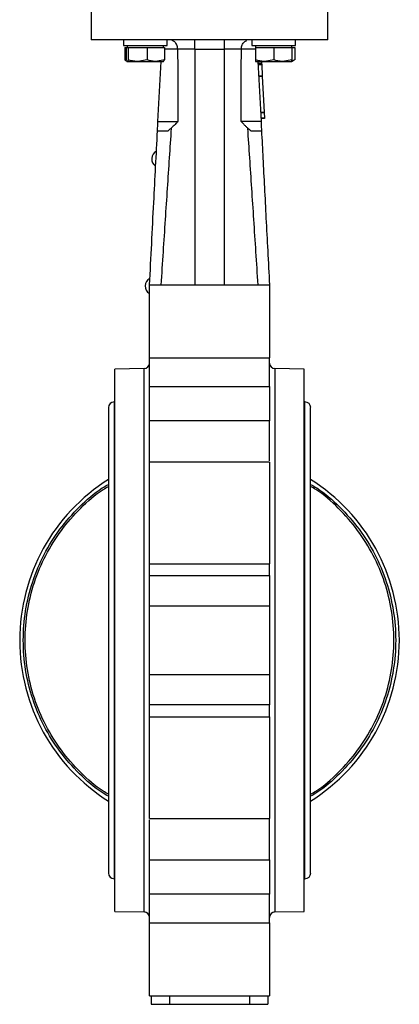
# Model space of a CAD drawing. Header units: millimetres. Extents: x 346 to 1849, y -14 to 1262.
# Tile 5 of 56: x 921 to 1025, y 325 to 595. Entities that reach past the tile are written whole.
import ezdxf

# ---------------------------------------------------------------- set-up
doc = ezdxf.new("R2010")
doc.units = ezdxf.units.MM

msp = doc.modelspace()

# ---------------------------------------------------------------- linework, layer by layer
at = {"color": 7, "linetype": 'Continuous', "lineweight": 25}
for p, q in [((940.68, 600.85), (940.68, 589.85)), ((1005.68, 589.85), (1005.68, 600.85)), ((949.5, 589.85), (949.5, 588.25)), ((961.5, 588.25), (961.5, 589.85)), ((984.86, 589.85), (984.86, 588.25)), ((996.86, 588.25), (996.86, 589.85)), ((949.5, 588.25), (961.5, 588.25)), ((949.93, 587.75), (949.93, 584.32)), ((949.93, 587.75), (950.24, 587.75)), ((950.24, 587.75), (950.24, 584.32)), ((950.24, 587.75), (950.52, 587.75)), ((950.5, 588.25), (950.5, 587.75)), ((950.52, 587.75), (950.8, 587.75)), ((950.8, 587.75), (950.8, 584.32)), ((950.8, 587.75), (953.43, 587.75)), ((953.43, 587.75), (956.06, 587.75)), ((956.06, 587.75), (956.06, 584.32)), ((956.06, 587.75), (958.41, 587.75)), ((958.41, 587.75), (960.76, 587.75)), ((960.5, 587.75), (960.5, 588.25)), ((960.76, 587.75), (960.76, 584.32)), ((969.18, 587.24), (969.18, 522.5)), ((969.18, 587.24), (977.18, 587.24)), ((977.18, 587.24), (977.18, 522.5)), ((984.86, 588.25), (996.86, 588.25)), ((985.86, 588.25), (985.86, 587.75)), ((985.86, 587.75), (985.86, 584.32)), ((985.86, 587.75), (988.36, 587.75)), ((988.36, 587.75), (990.86, 587.75)), ((990.86, 587.75), (990.86, 584.32)), ((990.86, 587.75), (993.36, 587.75)), ((993.36, 587.75), (995.86, 587.75)), ((995.86, 587.75), (995.86, 588.25)), ((995.86, 587.75), (996.61, 587.75)), ((995.86, 587.75), (995.86, 584.32)), ((996.61, 587.75), (996.61, 584.32)), ((950.12, 584.28), (949.93, 584.32)), ((949.93, 584.32), (950.33, 584.08)), ((956.06, 584.32), (953.43, 583.87)), ((960.76, 584.32), (958.41, 583.87)), ((990.86, 584.32), (988.36, 583.87)), ((995.86, 584.32), (993.36, 583.87)), ((950.48, 583.89), (950.5, 583.87)), ((950.52, 583.87), (953.43, 583.87)), ((953.43, 583.87), (958.41, 583.87)), ((958.41, 583.87), (960.5, 583.87)), ((959.01, 567.35), (959.87, 583.87)), ((960.5, 583.87), (960.52, 583.89)), ((985.86, 583.87), (988.36, 583.87)), ((986.49, 583.87), (987.34, 567.35)), ((987.52, 583.34), (986.52, 583.29)), ((987.53, 583.14), (986.53, 583.08)), ((987.54, 582.93), (986.54, 582.88)), ((987.49, 583.87), (987.52, 583.34)), ((987.52, 583.34), (987.53, 583.14)), ((987.53, 583.14), (987.54, 582.93)), ((987.54, 582.93), (987.69, 579.91)), ((988.36, 583.87), (993.36, 583.87)), ((993.36, 583.87), (995.86, 583.87)), ((996.42, 584.25), (995.86, 584.05)), ((995.86, 583.87), (996.44, 584.21)), ((987.69, 579.91), (986.7, 579.86)), ((987.7, 579.71), (986.71, 579.65)), ((987.69, 579.91), (987.7, 579.71)), ((987.7, 579.71), (988.21, 569.92)), ((988.21, 569.92), (987.21, 569.87)), ((988.22, 569.72), (987.22, 569.67)), ((988.29, 568.36), (987.29, 568.31)), ((988.3, 568.16), (987.3, 568.1)), ((988.21, 569.92), (988.22, 569.72)), ((988.22, 569.72), (988.29, 568.36)), ((988.29, 568.36), (988.3, 568.16)), ((958.88, 564.85), (961.8, 564.85)), ((984.56, 564.85), (987.47, 564.85)), ((956.68, 522.5), (989.68, 522.5)), ((956.68, 502.45), (989.68, 502.45)), ((956.68, 494.55), (956.68, 502.45)), ((989.68, 494.55), (989.68, 502.45)), ((955.2, 499.49), (947.18, 499.35)), ((947.18, 350.35), (947.18, 499.35)), ((999.18, 499.35), (991.15, 499.49)), ((999.18, 424.85), (999.18, 499.35)), ((956.68, 494.55), (989.68, 494.55)), ((947.18, 490.35), (946.93, 490.35)), ((999.43, 490.35), (999.18, 490.35)), ((945.36, 488.78), (945.36, 360.92)), ((1000.99, 360.92), (1000.99, 488.78)), ((989.68, 485.18), (956.68, 485.18)), ((989.68, 473.79), (956.68, 473.79)), ((956.68, 445.9), (989.68, 445.9)), ((956.68, 442.62), (956.68, 445.9)), ((989.68, 442.62), (989.68, 445.9)), ((956.68, 442.62), (989.68, 442.62)), ((989.68, 434.25), (956.68, 434.25)), ((999.18, 350.35), (999.18, 424.85)), ((956.68, 415.45), (989.68, 415.45)), ((989.68, 407.08), (956.68, 407.08)), ((956.68, 403.8), (956.68, 407.08)), ((989.68, 403.8), (989.68, 407.08)), ((956.68, 403.8), (989.68, 403.8)), ((956.68, 375.91), (989.68, 375.91)), ((956.68, 364.52), (989.68, 364.52)), ((946.93, 359.35), (947.18, 359.35)), ((999.18, 359.35), (999.43, 359.35)), ((989.68, 355.15), (956.68, 355.15)), ((956.68, 347.25), (956.68, 355.15)), ((989.68, 347.25), (989.68, 355.15)), ((947.18, 350.35), (955.2, 350.21)), ((991.15, 350.21), (999.18, 350.35)), ((956.68, 347.25), (989.68, 347.25)), ((956.68, 327.2), (989.68, 327.2)), ((957.18, 327.2), (957.18, 324.85)), ((957.18, 324.85), (962.18, 324.85)), ((962.18, 327.2), (962.18, 324.85)), ((962.18, 324.85), (984.18, 324.85)), ((984.18, 327.2), (984.18, 324.85)), ((984.18, 324.85), (989.18, 324.85)), ((989.18, 327.2), (989.18, 324.85))]:
    msp.add_line(p, q, dxfattribs=at)
at = {"color": 8, "linetype": 'Continuous', "lineweight": 25}
for p, q in [((960.76, 587.35), (964.4, 587.35)), ((981.95, 587.35), (985.86, 587.35)), ((955.2, 424.85), (955.2, 499.49)), ((991.15, 499.49), (991.15, 350.21)), ((946.93, 490.35), (946.93, 424.85)), ((999.43, 424.85), (999.43, 490.35)), ((946.93, 424.85), (946.93, 359.35)), ((955.2, 350.21), (955.2, 424.85)), ((999.43, 359.35), (999.43, 424.85))]:
    msp.add_line(p, q, dxfattribs=at)
at = {"color": 7, "linetype": 'Continuous', "lineweight": 25}
for centre, radius, start, end in [((959.68, 557.07), 2.4, 117.5261, 176.4414), ((959.68, 557.12), 2.4, 177.6309, 236.3746), ((957.87, 522.17), 2.4, 177.6309, 239.4759), ((957.87, 522.12), 2.4, 117.5261, 176.4414), ((955.18, 500.99), 1.5, 271, 0), ((991.18, 500.99), 1.5, 180, 269), ((946.93, 488.78), 1.57, 90, 180), ((999.43, 488.78), 1.57, 0, 90), ((973.18, 424.85), 52.2, 122.2007, 237.7993), ((973.18, 424.85), 52.2, 302.2007, 57.7993), ((946.93, 360.92), 1.57, 180, 270), ((999.43, 360.92), 1.57, 270, 0), ((955.18, 348.71), 1.5, 0, 89), ((991.18, 348.71), 1.5, 91, 180)]:
    msp.add_arc(centre, radius, start, end, dxfattribs=at)
for points, knots in [([(1005.68, 589.85), (1005.68, 589.85), (1005.47, 589.85), (1004.64, 589.85), (1004.02, 589.85), (1002.39, 589.85), (1001.38, 589.85), (999.02, 589.85), (997.66, 589.85), (994.65, 589.85), (993, 589.85), (989.47, 589.85), (987.58, 589.85), (983.65, 589.85), (981.6, 589.85), (977.43, 589.85), (975.31, 589.85), (971.05, 589.85), (968.92, 589.85), (964.75, 589.85), (962.71, 589.85), (958.78, 589.85), (956.89, 589.85), (953.35, 589.85), (951.7, 589.85), (948.69, 589.85), (947.34, 589.85), (944.97, 589.85), (943.97, 589.85), (942.34, 589.85), (941.72, 589.85), (940.89, 589.85), (940.68, 589.85), (940.68, 589.85)], [0, 0, 0, 0, 0.0625, 0.0625, 0.125, 0.125, 0.1875, 0.1875, 0.25, 0.25, 0.3125, 0.3125, 0.375, 0.375, 0.4375, 0.4375, 0.5, 0.5, 0.5625, 0.5625, 0.625, 0.625, 0.6875, 0.6875, 0.75, 0.75, 0.8125, 0.8125, 0.875, 0.875, 0.9375, 0.9375, 1, 1, 1, 1]), ([(969.18, 587.24), (969.18, 587.57), (969.18, 587.91), (969.18, 588.54), (969.18, 588.83), (969.18, 589.32), (969.18, 589.52), (969.18, 589.78), (969.18, 589.85), (969.18, 589.85)], [0, 0, 0, 0, 0.25, 0.25, 0.5, 0.5, 0.75, 0.75, 1, 1, 1, 1]), ([(977.18, 589.85), (977.18, 589.85), (977.18, 589.85), (977.18, 589.83), (977.18, 589.81), (977.18, 589.79), (977.18, 589.75), (977.18, 589.7), (977.18, 589.61), (977.18, 589.42), (977.18, 589.09), (977.18, 588.69), (977.18, 588.31), (977.18, 587.99), (977.18, 587.74), (977.18, 587.49), (977.18, 587.32), (977.18, 587.24)], [0, 0, 0, 0, 0.036029, 0.071764, 0.107322, 0.142825, 0.178395, 0.214151, 0.250212, 0.375058, 0.500034, 0.62488, 0.749856, 0.812691, 0.874895, 0.937115, 1, 1, 1, 1]), ([(964.4, 587.35), (964.39, 587.53), (964.37, 587.9), (964.2, 588.43), (963.95, 588.89), (963.54, 589.36), (963.15, 589.55), (962.91, 589.66)], [0, 0, 0, 0, 0.16826, 0.33886, 0.515, 0.698626, 1, 1, 1, 1]), ([(964.4, 587.22), (964.42, 585.6), (964.44, 582.33), (964.47, 577.39), (964.49, 572.39), (964.49, 569.04), (964.5, 567.35)], [0, 0, 0, 0, 0.245276, 0.493702, 0.745277, 1, 1, 1, 1]), ([(969.18, 587.21), (968.95, 587.21), (968.5, 587.21), (967.82, 587.21), (967.14, 587.21), (966.45, 587.21), (965.77, 587.22), (965.09, 587.22), (964.63, 587.22), (964.4, 587.22)], [0, 0, 0, 0, 0.141381, 0.283255, 0.425623, 0.568482, 0.711831, 0.855671, 1, 1, 1, 1]), ([(981.95, 587.22), (981.72, 587.22), (981.27, 587.22), (980.59, 587.22), (979.9, 587.21), (979.22, 587.21), (978.54, 587.21), (977.86, 587.21), (977.4, 587.21), (977.18, 587.21)], [0, 0, 0, 0, 0.144213, 0.287976, 0.431287, 0.574146, 0.716552, 0.858503, 1, 1, 1, 1]), ([(981.86, 567.35), (981.86, 569.04), (981.87, 572.39), (981.89, 577.39), (981.92, 582.33), (981.94, 585.6), (981.95, 587.22)], [0, 0, 0, 0, 0.254757, 0.506343, 0.754758, 1, 1, 1, 1]), ([(981.95, 587.35), (981.96, 587.53), (981.99, 587.9), (982.15, 588.43), (982.41, 588.89), (982.82, 589.36), (983.2, 589.55), (983.44, 589.66)], [0, 0, 0, 0, 0.168259, 0.338864, 0.515013, 0.698653, 1, 1, 1, 1]), ([(981.95, 587.22), (981.95, 587.25), (981.95, 587.29), (981.95, 587.33), (981.95, 587.35)], [0, 0, 0, 0, 0.502361, 1, 1, 1, 1]), ([(950.52, 583.87), (950.45, 583.93), (950.35, 584), (950.26, 584.27), (950.24, 584.32)], [0, 0, 0, 0, 0.788999, 1, 1, 1, 1]), ([(950.8, 584.32), (950.73, 584.14), (950.64, 583.9), (950.55, 583.88), (950.52, 583.87)], [0, 0, 0, 0, 0.768151, 1, 1, 1, 1]), ([(953.43, 583.87), (953.37, 583.88), (952.48, 583.88), (951.61, 584.11), (950.8, 584.32)], [0, 0, 0, 0, 0.070201, 1, 1, 1, 1]), ([(958.41, 583.87), (958.35, 583.88), (957.56, 583.88), (956.78, 584.11), (956.06, 584.32)], [0, 0, 0, 0, 0.070201, 1, 1, 1, 1]), ([(960.48, 583.87), (960.5, 583.88), (960.59, 583.9), (960.69, 584.14), (960.76, 584.32)], [0, 0, 0, 0, 0.231849, 1, 1, 1, 1]), ([(988.36, 583.87), (988.3, 583.88), (987.45, 583.88), (986.62, 584.11), (985.86, 584.32)], [0, 0, 0, 0, 0.070201, 1, 1, 1, 1]), ([(985.86, 584.32), (985.86, 584.27), (985.86, 584), (985.86, 583.93), (985.86, 583.87)], [0, 0, 0, 0, 0.211001, 1, 1, 1, 1]), ([(993.36, 583.87), (993.3, 583.88), (992.45, 583.88), (991.62, 584.11), (990.86, 584.32)], [0, 0, 0, 0, 0.070201, 1, 1, 1, 1]), ([(995.86, 583.87), (995.86, 583.93), (995.86, 584), (995.86, 584.27), (995.86, 584.32)], [0, 0, 0, 0, 0.788999, 1, 1, 1, 1]), ([(958.88, 564.85), (958.89, 565.03), (958.91, 565.4), (958.94, 565.99), (958.98, 566.65), (959, 567.11), (959.01, 567.35)], [0, 0, 0, 0, 0.216324, 0.455086, 0.716307, 1, 1, 1, 1]), ([(959.01, 567.35), (959.8, 567.35), (960.54, 567.35), (961.87, 567.35), (962.45, 567.35), (963.42, 567.35), (963.8, 567.35), (964.33, 567.35), (964.47, 567.35), (964.5, 567.35)], [0, 0, 0, 0, 0.25, 0.25, 0.5, 0.5, 0.75, 0.75, 1, 1, 1, 1]), ([(962.64, 565.51), (962.46, 562.8), (962.09, 557.3), (961.54, 548.94), (960.97, 540.34), (960.4, 531.5), (960.02, 525.52), (959.82, 522.5)], [0, 0, 0, 0, 0.188993, 0.383489, 0.58349, 0.788993, 1, 1, 1, 1]), ([(962.64, 565.51), (962.56, 565.45), (962.42, 565.32), (962.21, 565.15), (962, 564.99), (961.87, 564.9), (961.8, 564.85)], [0, 0, 0, 0, 0.261771, 0.515227, 0.761044, 1, 1, 1, 1]), ([(964.5, 567.35), (964.31, 567.17), (963.96, 566.82), (963.47, 566.33), (963.03, 565.9), (962.76, 565.63), (962.64, 565.51)], [0, 0, 0, 0, 0.297128, 0.562928, 0.79726, 1, 1, 1, 1]), ([(983.72, 565.51), (983.55, 565.68), (983.17, 566.05), (982.55, 566.66), (982.1, 567.11), (981.86, 567.35)], [0, 0, 0, 0, 0.2773304, 0.6107682, 1, 1, 1, 1]), ([(987.34, 567.35), (986.55, 567.35), (985.81, 567.35), (984.49, 567.35), (983.9, 567.35), (982.94, 567.35), (982.56, 567.35), (982.03, 567.35), (981.88, 567.35), (981.86, 567.35)], [0, 0, 0, 0, 0.25, 0.25, 0.5, 0.5, 0.75, 0.75, 1, 1, 1, 1]), ([(986.53, 522.5), (986.34, 525.53), (985.96, 531.5), (985.38, 540.34), (984.82, 548.94), (984.27, 557.3), (983.9, 562.8), (983.72, 565.51)], [0, 0, 0, 0, 0.211029, 0.416543, 0.616543, 0.811029, 1, 1, 1, 1]), ([(984.56, 564.85), (984.5, 564.89), (984.39, 564.96), (984.23, 565.08), (984.06, 565.22), (983.89, 565.36), (983.78, 565.46), (983.72, 565.51)], [0, 0, 0, 0, 0.190644, 0.385572, 0.5852, 0.7899, 1, 1, 1, 1]), ([(987.34, 567.35), (987.37, 566.89), (987.41, 566.05), (987.45, 565.22), (987.47, 564.85)], [0, 0, 0, 0, 0.5446994, 1, 1, 1, 1]), ([(956.69, 522.5), (957.08, 530.04), (957.81, 544.15), (958.54, 558.27), (958.88, 564.85)], [0, 0, 0, 0, 0.533849, 1, 1, 1, 1]), ([(987.47, 564.85), (987.6, 562.33), (987.87, 557.14), (988.29, 549.13), (988.72, 540.66), (989.19, 531.73), (989.5, 525.63), (989.67, 522.5)], [0, 0, 0, 0, 0.178336, 0.367504, 0.567504, 0.778336, 1, 1, 1, 1]), ([(956.68, 502.45), (956.68, 502.57), (956.68, 502.81), (956.68, 503.18), (956.68, 503.55), (956.68, 503.92), (956.68, 504.29), (956.68, 504.67), (956.68, 505.05), (956.68, 505.43), (956.68, 506.28), (956.68, 507.62), (956.68, 509.42), (956.68, 511.21), (956.68, 512.93), (956.68, 514.56), (956.68, 516.07), (956.68, 517.47), (956.68, 518.74), (956.68, 519.87), (956.68, 520.82), (956.68, 521.57), (956.68, 522), (956.68, 522.23), (956.68, 522.35), (956.68, 522.44), (956.68, 522.49), (956.68, 522.5), (956.68, 522.5)], [0, 0, 0, 0, 0.013727, 0.02742, 0.041089, 0.054744, 0.068393, 0.082049, 0.095719, 0.109415, 0.123146, 0.186583, 0.250038, 0.313475, 0.376929, 0.438458, 0.500004, 0.561532, 0.623079, 0.686516, 0.74997, 0.813407, 0.876862, 0.901545, 0.926142, 0.950712, 0.975312, 1, 1, 1, 1]), ([(989.68, 522.5), (989.68, 522.5), (989.68, 522.35), (989.68, 521.78), (989.68, 521.35), (989.68, 520.23), (989.68, 519.54), (989.68, 517.95), (989.68, 517.04), (989.68, 515.07), (989.68, 514), (989.68, 511.77), (989.68, 510.6), (989.68, 508.24), (989.68, 507.04), (989.68, 504.7), (989.68, 503.55), (989.68, 502.45)], [0, 0, 0, 0, 0.125, 0.125, 0.25, 0.25, 0.375, 0.375, 0.5, 0.5, 0.625, 0.625, 0.75, 0.75, 0.875, 0.875, 1, 1, 1, 1]), ([(956.68, 485.18), (956.68, 485.24), (956.68, 485.36), (956.68, 485.54), (956.68, 485.73), (956.68, 485.93), (956.68, 486.14), (956.68, 486.35), (956.68, 486.57), (956.68, 486.79), (956.68, 487.31), (956.68, 488.17), (956.68, 489.44), (956.68, 490.76), (956.68, 491.82), (956.68, 492.6), (956.68, 493.1), (956.68, 493.59), (956.68, 494.08), (956.68, 494.39), (956.68, 494.55)], [0, 0, 0, 0, 0.027191, 0.054266, 0.081258, 0.1082, 0.135127, 0.162072, 0.189068, 0.216151, 0.243352, 0.371657, 0.500014, 0.628319, 0.756676, 0.805529, 0.854092, 0.90256, 0.951131, 1, 1, 1, 1]), ([(989.68, 494.55), (989.68, 493.75), (989.68, 492.89), (989.68, 491.16), (989.68, 490.29), (989.68, 488.61), (989.68, 487.81), (989.68, 486.36), (989.68, 485.71), (989.68, 485.18)], [0, 0, 0, 0, 0.25, 0.25, 0.5, 0.5, 0.75, 0.75, 1, 1, 1, 1]), ([(956.68, 473.79), (956.68, 475.55), (956.68, 479.72), (956.68, 483.18), (956.68, 485.18)], [0, 0, 0, 0, 0.422025, 1, 1, 1, 1]), ([(989.68, 474.14), (989.68, 475.78), (989.68, 479.83), (989.68, 483.18), (989.68, 485.18)], [0, 0, 0, 0, 0.404966, 1, 1, 1, 1]), ([(956.68, 445.9), (956.68, 445.94), (956.68, 446.04), (956.68, 446.2), (956.68, 446.37), (956.68, 446.55), (956.68, 446.73), (956.68, 446.92), (956.68, 447.31), (956.68, 447.93), (956.68, 448.87), (956.68, 449.93), (956.68, 451.51), (956.68, 453.7), (956.68, 456.57), (956.68, 459.48), (956.68, 462.28), (956.68, 464.87), (956.68, 467.28), (956.68, 469.48), (956.68, 471.04), (956.68, 472.07), (956.68, 472.71), (956.68, 473.21), (956.68, 473.5), (956.68, 473.66), (956.68, 473.73), (956.68, 473.78), (956.68, 473.79), (956.68, 473.79)], [0, 0, 0, 0, 0.009534, 0.019052, 0.028561, 0.038067, 0.047577, 0.057097, 0.066634, 0.101934, 0.137247, 0.174018, 0.210803, 0.285823, 0.360843, 0.434304, 0.504833, 0.571376, 0.63792, 0.708449, 0.78191, 0.819463, 0.857031, 0.894584, 0.932151, 0.949137, 0.966082, 0.983024, 1, 1, 1, 1]), ([(989.68, 473.79), (989.68, 473.79), (989.68, 473.5), (989.68, 472.38), (989.68, 471.55), (989.68, 469.45), (989.68, 468.17), (989.68, 465.32), (989.68, 463.75), (989.68, 460.49), (989.68, 458.81), (989.68, 455.52), (989.68, 453.92), (989.68, 450.99), (989.68, 449.66), (989.68, 447.43), (989.68, 446.53), (989.68, 445.9)], [0, 0, 0, 0, 0.125, 0.125, 0.25, 0.25, 0.375, 0.375, 0.5, 0.5, 0.625, 0.625, 0.75, 0.75, 0.875, 0.875, 1, 1, 1, 1]), ([(945.36, 382.01), (944.8, 382.33), (941.87, 384.01), (937.3, 388.11), (931.86, 394.21), (927.54, 401.18), (924.35, 408.72), (922.41, 416.68), (921.76, 424.85), (922.41, 433.02), (924.35, 440.98), (927.54, 448.52), (931.86, 455.49), (937.3, 461.59), (941.87, 465.69), (944.8, 467.37), (945.36, 467.69)], [0, 0, 0, 0, 0.019136, 0.09928, 0.179424, 0.259568, 0.339712, 0.419856, 0.5, 0.580144, 0.660288, 0.740432, 0.820576, 0.90072, 0.980864, 1, 1, 1, 1]), ([(945.36, 382.58), (944.89, 382.85), (942.09, 384.47), (937.65, 388.48), (932.27, 394.51), (927.98, 401.41), (924.83, 408.88), (922.91, 416.76), (922.26, 424.85), (922.91, 432.94), (924.83, 440.82), (927.98, 448.29), (932.27, 455.19), (937.65, 461.22), (942.09, 465.23), (944.89, 466.85), (945.36, 467.12)], [0, 0, 0, 0, 0.01611, 0.096758, 0.177407, 0.258055, 0.338703, 0.419352, 0.5, 0.580648, 0.661297, 0.741945, 0.822593, 0.903242, 0.98389, 1, 1, 1, 1]), ([(1000.99, 467.69), (1001.56, 467.37), (1004.48, 465.69), (1009.06, 461.59), (1014.49, 455.49), (1018.82, 448.52), (1022, 440.98), (1023.94, 433.02), (1024.6, 424.85), (1023.94, 416.68), (1022, 408.72), (1018.82, 401.18), (1014.49, 394.21), (1009.06, 388.11), (1004.48, 384.01), (1001.56, 382.33), (1000.99, 382.01)], [0, 0, 0, 0, 0.019136, 0.09928, 0.179424, 0.259568, 0.339712, 0.419856, 0.5, 0.580144, 0.660288, 0.740432, 0.820576, 0.90072, 0.980864, 1, 1, 1, 1]), ([(1000.99, 382.58), (1001.46, 382.85), (1004.26, 384.47), (1008.71, 388.48), (1014.09, 394.51), (1018.37, 401.41), (1021.53, 408.88), (1023.45, 416.76), (1024.09, 424.85), (1023.45, 432.94), (1021.53, 440.82), (1018.37, 448.29), (1014.09, 455.19), (1008.71, 461.22), (1004.26, 465.23), (1001.46, 466.85), (1000.99, 467.12)], [0, 0, 0, 0, 0.0161098, 0.0967582, 0.1774066, 0.2580549, 0.3387033, 0.4193516, 0.5, 0.5806484, 0.6612967, 0.7419451, 0.8225935, 0.9032418, 0.9838902, 1, 1, 1, 1]), ([(956.68, 434.25), (956.68, 434.34), (956.68, 434.53), (956.68, 434.81), (956.68, 435.09), (956.68, 435.37), (956.68, 435.65), (956.68, 435.93), (956.68, 436.21), (956.68, 436.49), (956.68, 437.11), (956.68, 438.07), (956.68, 439.28), (956.68, 440.38), (956.68, 441.13), (956.68, 441.63), (956.68, 441.92), (956.68, 442.18), (956.68, 442.42), (956.68, 442.56), (956.68, 442.62)], [0, 0, 0, 0, 0.027191, 0.054266, 0.081258, 0.1082, 0.135127, 0.162072, 0.189068, 0.216151, 0.243352, 0.371657, 0.500014, 0.628319, 0.756676, 0.805529, 0.854092, 0.90256, 0.951131, 1, 1, 1, 1]), ([(989.68, 442.62), (989.68, 442.29), (989.68, 441.83), (989.68, 440.69), (989.68, 440.01), (989.68, 438.51), (989.68, 437.69), (989.68, 435.99), (989.68, 435.11), (989.68, 434.25)], [0, 0, 0, 0, 0.25, 0.25, 0.5, 0.5, 0.75, 0.75, 1, 1, 1, 1]), ([(956.68, 415.45), (956.68, 415.73), (956.68, 416.3), (956.68, 417.15), (956.68, 418.01), (956.68, 418.86), (956.68, 419.71), (956.68, 420.57), (956.68, 421.42), (956.68, 422.28), (956.68, 423.14), (956.68, 423.99), (956.68, 425.09), (956.68, 426.42), (956.68, 427.99), (956.68, 429.56), (956.68, 431.12), (956.68, 432.69), (956.68, 433.73), (956.68, 434.25)], [0, 0, 0, 0, 0.045495, 0.090965, 0.136416, 0.181853, 0.227281, 0.272707, 0.318137, 0.363576, 0.409029, 0.454503, 0.500003, 0.58339, 0.666709, 0.749994, 0.833281, 0.916605, 1, 1, 1, 1]), ([(956.68, 407.08), (956.68, 407.11), (956.68, 407.19), (956.68, 407.31), (956.68, 407.44), (956.68, 407.58), (956.68, 407.72), (956.68, 407.88), (956.68, 408.04), (956.68, 408.22), (956.68, 408.62), (956.68, 409.32), (956.68, 410.42), (956.68, 411.63), (956.68, 412.66), (956.68, 413.43), (956.68, 413.93), (956.68, 414.44), (956.68, 414.95), (956.68, 415.28), (956.68, 415.45)], [0, 0, 0, 0, 0.027191, 0.054266, 0.081258, 0.1082, 0.135127, 0.162072, 0.189068, 0.216151, 0.243352, 0.371657, 0.500014, 0.628319, 0.756676, 0.805529, 0.854092, 0.90256, 0.951131, 1, 1, 1, 1]), ([(989.68, 415.45), (989.68, 414.59), (989.68, 413.71), (989.68, 412.01), (989.68, 411.19), (989.68, 409.69), (989.68, 409.01), (989.68, 407.87), (989.68, 407.41), (989.68, 407.08)], [0, 0, 0, 0, 0.25, 0.25, 0.5, 0.5, 0.75, 0.75, 1, 1, 1, 1]), ([(956.68, 375.91), (956.68, 375.91), (956.68, 375.91), (956.68, 375.92), (956.68, 375.93), (956.68, 375.96), (956.68, 376), (956.68, 376.04), (956.68, 376.09), (956.68, 376.22), (956.68, 376.49), (956.68, 376.99), (956.68, 377.63), (956.68, 378.66), (956.68, 380.22), (956.68, 382.42), (956.68, 384.83), (956.68, 387.42), (956.68, 390.22), (956.68, 393.13), (956.68, 396), (956.68, 398.19), (956.68, 399.77), (956.68, 400.82), (956.68, 401.77), (956.68, 402.45), (956.68, 402.92), (956.68, 403.25), (956.68, 403.54), (956.68, 403.72), (956.68, 403.8)], [0, 0, 0, 0, 0.009163, 0.01831, 0.027446, 0.036576, 0.045708, 0.054846, 0.063996, 0.073166, 0.110505, 0.147858, 0.185198, 0.222551, 0.295593, 0.36572, 0.431884, 0.498048, 0.568175, 0.641218, 0.71581, 0.790403, 0.826964, 0.863539, 0.898638, 0.933749, 0.950327, 0.966871, 0.983417, 1, 1, 1, 1]), ([(989.68, 403.8), (989.68, 403.17), (989.68, 402.27), (989.68, 400.04), (989.68, 398.71), (989.68, 395.78), (989.68, 394.18), (989.68, 390.89), (989.68, 389.21), (989.68, 385.95), (989.68, 384.38), (989.68, 381.53), (989.68, 380.25), (989.68, 378.15), (989.68, 377.32), (989.68, 376.2), (989.68, 375.91), (989.68, 375.91)], [0, 0, 0, 0, 0.125, 0.125, 0.25, 0.25, 0.375, 0.375, 0.5, 0.5, 0.625, 0.625, 0.75, 0.75, 0.875, 0.875, 1, 1, 1, 1]), ([(956.68, 364.52), (956.68, 366.52), (956.68, 369.87), (956.68, 373.92), (956.68, 375.56)], [0, 0, 0, 0, 0.595034, 1, 1, 1, 1]), ([(989.68, 364.52), (989.68, 366.52), (989.68, 369.98), (989.68, 374.15), (989.68, 375.91)], [0, 0, 0, 0, 0.577975, 1, 1, 1, 1]), ([(956.68, 355.15), (956.68, 355.24), (956.68, 355.41), (956.68, 355.68), (956.68, 355.95), (956.68, 356.22), (956.68, 356.49), (956.68, 356.76), (956.68, 357.04), (956.68, 357.32), (956.68, 357.95), (956.68, 358.94), (956.68, 360.26), (956.68, 361.53), (956.68, 362.45), (956.68, 363.09), (956.68, 363.48), (956.68, 363.85), (956.68, 364.2), (956.68, 364.41), (956.68, 364.52)], [0, 0, 0, 0, 0.027191, 0.054266, 0.081258, 0.1082, 0.135127, 0.162072, 0.189068, 0.216151, 0.243352, 0.371657, 0.500014, 0.628319, 0.756676, 0.805529, 0.854092, 0.90256, 0.951131, 1, 1, 1, 1]), ([(989.68, 364.52), (989.68, 363.99), (989.68, 363.34), (989.68, 361.89), (989.68, 361.09), (989.68, 359.41), (989.68, 358.54), (989.68, 356.81), (989.68, 355.95), (989.68, 355.15)], [0, 0, 0, 0, 0.25, 0.25, 0.5, 0.5, 0.75, 0.75, 1, 1, 1, 1]), ([(956.68, 327.2), (956.68, 327.2), (956.68, 327.2), (956.68, 327.22), (956.68, 327.25), (956.68, 327.28), (956.68, 327.33), (956.68, 327.39), (956.68, 327.45), (956.68, 327.53), (956.68, 327.73), (956.68, 328.13), (956.68, 328.88), (956.68, 329.83), (956.68, 330.95), (956.68, 332.23), (956.68, 333.63), (956.68, 335.14), (956.68, 336.77), (956.68, 338.49), (956.68, 340.28), (956.68, 342.08), (956.68, 343.52), (956.68, 344.57), (956.68, 345.26), (956.68, 345.93), (956.68, 346.6), (956.68, 347.03), (956.68, 347.25)], [0, 0, 0, 0, 0.013727, 0.02742, 0.041089, 0.054744, 0.068393, 0.082049, 0.095719, 0.109415, 0.123146, 0.186583, 0.250038, 0.313475, 0.376929, 0.438458, 0.500004, 0.561532, 0.623079, 0.686516, 0.74997, 0.813407, 0.876862, 0.901545, 0.926142, 0.950712, 0.975312, 1, 1, 1, 1]), ([(989.68, 347.25), (989.68, 346.15), (989.68, 345), (989.68, 342.65), (989.68, 341.46), (989.68, 339.1), (989.68, 337.93), (989.68, 335.7), (989.68, 334.63), (989.68, 332.66), (989.68, 331.75), (989.68, 330.16), (989.68, 329.47), (989.68, 328.35), (989.68, 327.92), (989.68, 327.35), (989.68, 327.2), (989.68, 327.2)], [0, 0, 0, 0, 0.125, 0.125, 0.25, 0.25, 0.375, 0.375, 0.5, 0.5, 0.625, 0.625, 0.75, 0.75, 0.875, 0.875, 1, 1, 1, 1])]:
    msp.add_open_spline(points, degree=3, knots=knots, dxfattribs=at)
for points in [[(964.4, 587.22), (964.4, 587.27), (964.4, 587.31), (964.4, 587.35)], [(989.68, 434.25), (989.68, 428.01), (989.68, 421.69), (989.68, 415.45)]]:
    msp.add_open_spline(points, degree=3, dxfattribs=at)

doc.saveas('drawing.dxf')
